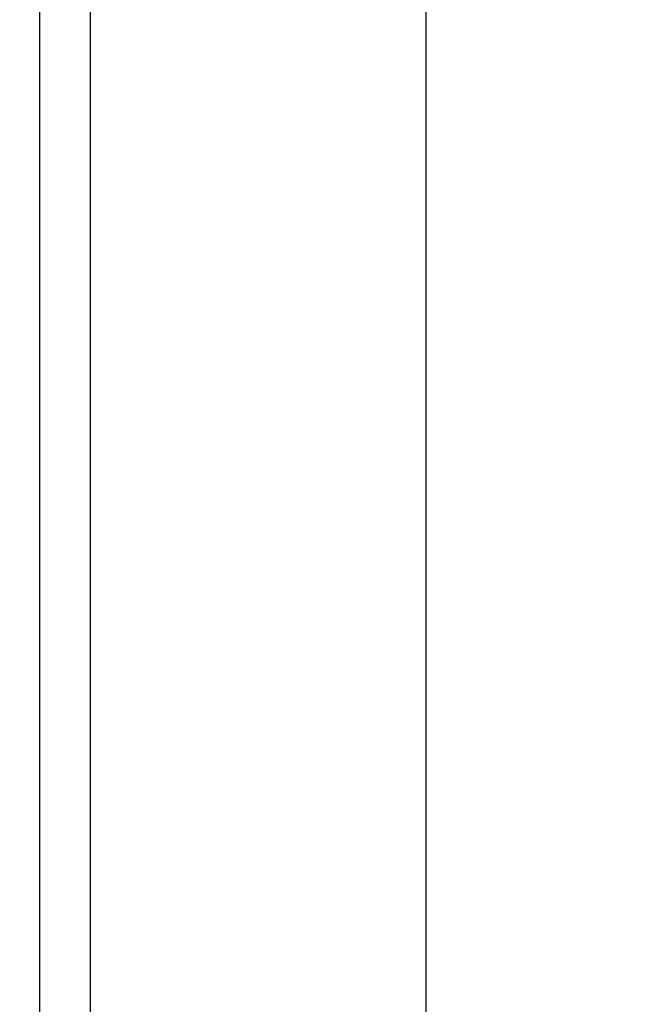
# Model space of a CAD drawing. Header units: inches. Extents: x 0 to 29.3, y 0 to 19.
# Tile 31 of 67: x 13.403 to 13.932, y 12.208 to 13.064. Entities that reach past the tile are written whole.
import ezdxf

# ---------------------------------------------------------------- set-up
doc = ezdxf.new("R2010")
doc.units = ezdxf.units.IN
doc.header["$LTSCALE"] = 1.612069
doc.header["$MEASUREMENT"] = 0
doc.layers.get('0').update_dxf_attribs({"linetype": 'CONTINUOUS'})
doc.layers.add('DIMENSIONS', color=7, linetype='CONTINUOUS')
doc.styles.get("Standard").update_dxf_attribs({"font": 'arial.ttf'})
doc.dimstyles.new('DIMSTYLE_1', dxfattribs={"dimtxt": 0.12931, "dimasz": 0.172414, "dimexe": 0.09, "dimexo": 0.07, "dimgap": 0.0375, "dimtad": 0, "dimtih": 1, "dimtoh": 1, "dimzin": 4, "dimdsep": 46, "dimtxsty": 'Standard', "dimblk": '_FILLED', "dimblk1": '_FILLED', "dimblk2": '_FILLED', "dimcen": 0.09, "dimazin": 1, "dimtfac": 1, "dimtofl": 0, "dimtmove": 0, "dimatfit": 3, "dimldrblk": '_FILLED', "dimfxl": 0, "dimtolj": 1, "dimtzin": 4, "dimarcsym": 0})

# ---------------------------------------------------------------- blocks, each defined once
blk = doc.blocks.new('_FILLED')
at = {"color": 0, "linetype": 'ByBlock'}
blk.add_solid([(0, 0), (-1, 0.2), (-1, -0.2)], dxfattribs=at)
blk = doc.blocks.new('*D10')
at = {"layer": 'DIMENSIONS', "color": 2, "linetype": 'Continuous'}
for p, q in [((13.4727, 15.45703), (13.91134, 15.45703)), ((13.75616, 15.45703), (13.75616, 13.58634)), ((13.75616, 11.45703), (13.75616, 13.32771)), ((13.4727, 11.45703), (13.91134, 11.45703))]:
    blk.add_line(p, q, dxfattribs=at)
at = {"layer": 'DIMENSIONS', "color": 2, "linetype": 'Continuous', "xscale": 0.1724137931, "yscale": 0.1724137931, "zscale": 0.1724137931}
for p, rotation in [((13.75616, 15.45703), 90), ((13.75616, 11.45703), 270)]:
    blk.add_blockref('_FILLED', p, dxfattribs=dict(at, rotation=rotation))
at = {"layer": 'DIMENSIONS', "color": 2, "linetype": 'Continuous', "insert": (13.75616, 13.52168), "char_height": 0.12931, "width": 0.3513973, "attachment_point": 2, "line_spacing_factor": 0.9}
blk.add_mtext('4.00', dxfattribs=at)

msp = doc.modelspace()

# ---------------------------------------------------------------- linework, layer by layer
at = {"color": 3, "linetype": 'Continuous'}
for p, q in [((13.42001, 15.36286), (13.42001, 11.53581)), ((13.46401, 15.34503), (13.46401, 11.56903))]:
    msp.add_line(p, q, dxfattribs=at)

# ---------------------------------------------------------------- dimensions: what is measured, and where the dimension line sits
at = {"layer": 'DIMENSIONS', "color": 2, "linetype": 'Continuous'}
dim = msp.add_linear_dim(base=(13.75616, 11.45703), p1=(13.4027, 15.45703), p2=(13.4027, 11.45703), angle=270, dimstyle='DIMSTYLE_1', dxfattribs=at)
dim.commit()
dim.dimension.update_dxf_attribs({"geometry": '*D10', "text_midpoint": (13.75287, 13.4563), "dimtype": 160})

doc.saveas('drawing.dxf')
